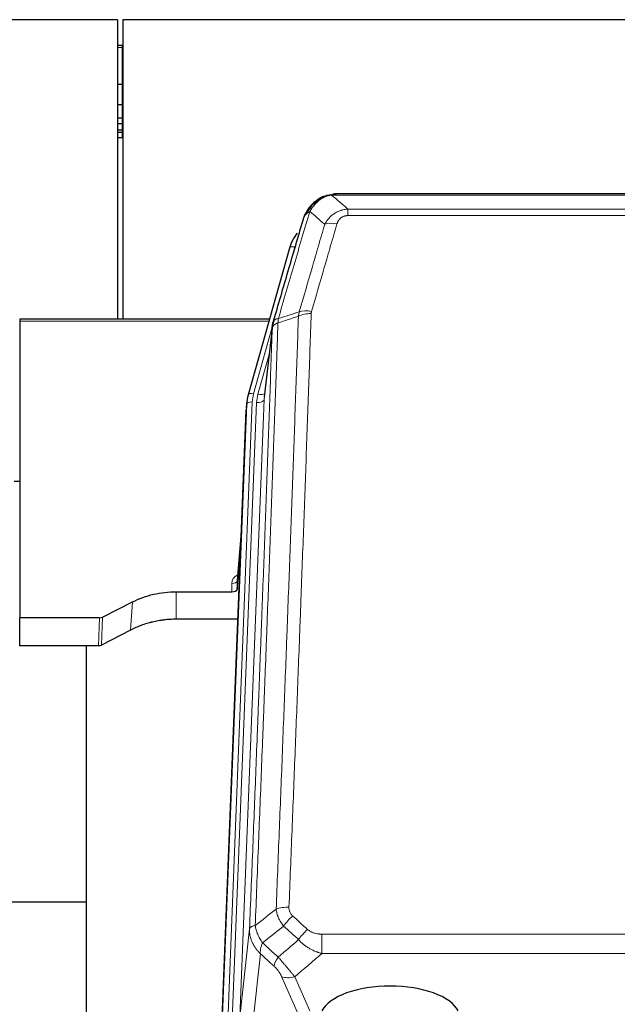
# Model space of a CAD drawing. Header units: inches. Extents: x 0 to 23760, y -13 to 16800.
# Tile 29 of 223: x 4088 to 4409, y 8070 to 8599. Entities that reach past the tile are written whole.
import ezdxf

# ---------------------------------------------------------------- set-up
doc = ezdxf.new("R2010")
doc.units = ezdxf.units.IN
doc.layers.add('254', color=7, linetype='Continuous', true_color=0xffffff)

msp = doc.modelspace()

# ---------------------------------------------------------------- linework, layer by layer
at = {"layer": '254', "color": 2, "linetype": 'Continuous', "lineweight": 25}
for p, q in [((4140.239, 8599.113), (2765.239, 8599.113)), ((4140.239, 8599.113), (4140.239, 8438.225)), ((5260.239, 8599.113), (4143.239, 8599.113)), ((4143.239, 8599.113), (4143.239, 8438.225)), ((4142.739, 8585.248), (4140.223, 8585.248)), ((4143.245, 8585.248), (4142.739, 8585.248)), ((4142.739, 8564.365), (4140.223, 8564.365)), ((4143.245, 8564.365), (4142.739, 8564.365)), ((4142.739, 8553.278), (4140.223, 8553.278)), ((4143.245, 8553.278), (4142.739, 8553.278)), ((4142.739, 8546.278), (4140.223, 8546.278)), ((4143.245, 8546.278), (4142.739, 8546.278)), ((4142.739, 8543.23), (4140.223, 8543.23)), ((4143.245, 8543.23), (4142.739, 8543.23)), ((4142.739, 8539.834), (4140.223, 8539.834)), ((4142.739, 8538.526), (4140.223, 8538.526)), ((4142.739, 8535.665), (4140.223, 8535.665)), ((4143.245, 8539.834), (4142.739, 8539.834)), ((4143.245, 8538.526), (4142.739, 8538.526)), ((4143.245, 8535.665), (4142.739, 8535.665)), ((4250.736, 8504.01), (4250.636, 8503.982)), ((4475.799, 8505.486), (4257.678, 8505.486)), ((4232.685, 8476.395), (4210.511, 8397.508)), ((4221.958, 8438.224), (4087.739, 8438.224)), ((4087.739, 8438.224), (4087.739, 8437.194)), ((4087.739, 8437.194), (4087.739, 8277.713)), ((4223.547, 8434.707), (4219.132, 8396.188)), ((4210.511, 8397.508), (4210.492, 8397.412)), ((4209.83, 8394.046), (4209.456, 8390.787)), ((4196.217, 8056.001), (4209.335, 8389.203)), ((4087.784, 8350.99), (4084.768, 8350.99)), ((4206.844, 8325.931), (4204.636, 8297.732)), ((4204.64, 8292.975), (4206.463, 8316.257)), ((4204.629, 8297.552), (4204.64, 8292.975)), ((4171.739, 8291.725), (4201.641, 8291.725)), ((4132.195, 8278.065), (4148.359, 8286.239)), ((4087.739, 8262.723), (4087.739, 8277.713)), ((4130.696, 8277.713), (4087.739, 8277.713)), ((4204.913, 8276.915), (4171.739, 8276.915)), ((4147.303, 8271.107), (4131.625, 8263.079)), ((4130.126, 8262.723), (4087.739, 8262.723)), ((4123.399, 8262.722), (4123.399, 8049.145)), ((4123.446, 8124.865), (4051.413, 8124.865))]:
    msp.add_line(p, q, dxfattribs=at)
at = {"layer": '254', "color": 110, "linetype": 'Continuous', "lineweight": 13}
for p, q in [((4142.739, 8584.151), (4140.223, 8584.151)), ((4142.739, 8585.248), (4142.739, 8584.151)), ((4143.245, 8584.151), (4142.739, 8584.151)), ((4142.739, 8584.151), (4142.739, 8564.365)), ((4142.739, 8564.365), (4142.739, 8553.278)), ((4142.739, 8553.278), (4142.739, 8546.278)), ((4142.739, 8546.278), (4142.739, 8543.23)), ((4142.739, 8543.23), (4142.739, 8539.834)), ((4142.739, 8539.834), (4142.739, 8538.526)), ((4142.739, 8538.526), (4142.739, 8535.665)), ((4250.636, 8503.982), (4250.568, 8503.825)), ((4478.141, 8504.824), (4255.336, 8504.824)), ((4264.067, 8497.356), (4469.41, 8497.356)), ((4264.067, 8497.356), (4264.067, 8493.822)), ((4469.41, 8493.822), (4264.067, 8493.822)), ((4235.573, 8476.968), (4230.848, 8460.157)), ((4221.671, 8437.194), (4087.739, 8437.194)), ((4223.472, 8433.916), (4213.399, 8398.082)), ((4223.418, 8433.195), (4219.041, 8395.015)), ((4221.773, 8419.227), (4215.747, 8397.789)), ((4196.597, 8059.439), (4209.708, 8392.461)), ((4212.702, 8393.681), (4199.591, 8060.659)), ((4201.983, 8061.494), (4215.049, 8393.388)), ((4219.041, 8395.015), (4205.975, 8063.121)), ((4209.708, 8392.461), (4209.335, 8389.203)), ((4206.836, 8325.739), (4204.629, 8297.552)), ((4171.739, 8291.725), (4171.739, 8276.915)), ((4201.641, 8291.725), (4201.631, 8296.141)), ((4148.359, 8286.239), (4147.303, 8271.107)), ((4130.126, 8262.723), (4130.696, 8277.713)), ((4132.195, 8278.065), (4131.625, 8263.079)), ((4205.975, 8063.121), (4211.223, 8110.527)), ((4250.153, 8107.727), (4250.153, 8097.295)), ((4250.153, 8107.727), (4483.325, 8107.727)), ((4217.038, 8097.176), (4211.813, 8049.976)), ((4483.325, 8097.295), (4250.153, 8097.295)), ((4236.776, 8065.994), (4228.464, 8084.925)), ((4235.526, 8084.776), (4243.583, 8066.424))]:
    msp.add_line(p, q, dxfattribs=at)
for centre, major_axis, ratio, start_param, end_param in [((4258.22, 8483.601), (-9.598, 2.808), 0.562843, 4.8755761, 5.6185342), ((4235.573, 8475.583), (-2.888, 0.812), 0.4480327, 4.837666, 6.2831701), ((4244.372, 8435.545), (9.994, -0.345), 0.559112, 1.5901207, 2.34753), ((4244.559, 8436.718), (9.604, -2.788), 0.5442898, 1.7274916, 2.473129), ((4213.399, 8396.697), (-2.888, 0.812), 0.4480327, 4.837666, 6.2831701), ((4236.72, 8392.931), (24.033, -0.038), 0.8858289, 2.8989744, 3.1081259), ((4239.067, 8392.638), (24.033, -0.038), 0.8858289, 2.8989744, 3.1081259), ((4215.747, 8399.636), (-3.851, 1.082), 0.4480327, 1.6960734, 2.8915811), ((4212.702, 8392.296), (-2.998, 0.118), 0.4614673, 4.7305545, 6.248991), ((4215.049, 8395.235), (-3.997, 0.157), 0.4614673, 1.5889619, 3.1073983), ((4207.635, 8296.141), (6.003, -0.046), 0.8757409, 2.0547277, 3.1504318), ((4201.631, 8297.595), (3, 0.007), 0.4848086, 4.7112485, 6.2484184), ((4232.413, 8117.818), (9.992, -0.404), 0.431453, 1.5882535, 2.3480729), ((4234.385, 8113.225), (-6.729, -7.397), 0.3051216, 4.388767, 5.1358022), ((4242.394, 8105.932), (6.736, 7.391), 0.3030979, 1.2497453, 1.9956357), ((4231.439, 8096.545), (6.719, 7.407), 0.3029797, 1.994528, 2.7400357), ((4235.526, 8090.947), (9.156, 4.02), 0.5833249, 3.617995, 4.4616661)]:
    msp.add_ellipse(centre, major_axis=major_axis, ratio=ratio, start_param=start_param, end_param=end_param, dxfattribs=at)
at = {"layer": '254', "color": 2, "linetype": 'Continuous', "lineweight": 25}
for centre, major_axis, ratio, start_param, end_param in [((4258.88, 8470.381), (27.014, -0.465), 0.8900028, 2.5369186, 2.912319), ((4236.72, 8391.545), (27.027, -0.37), 0.8864308, 2.9096812, 3.1188327), ((4201.642, 8293.019), (-3, 0), 0.4313147, 1.5706417, 3.1078116), ((4130.693, 8280.342), (3, -0.011), 0.8761328, 4.7166989, 5.239903), ((4130.124, 8265.386), (3, -0.007), 0.8874311, 4.7150805, 5.2382846), ((4286.739, 8062.452), (-37.64, 0), 0.4617486, 3.372107, 6.0525728)]:
    msp.add_ellipse(centre, major_axis=major_axis, ratio=ratio, start_param=start_param, end_param=end_param, dxfattribs=at)
for points, knots in [([(4245.524, 8500.099), (4245.71, 8500.294), (4245.899, 8500.484), (4246.671, 8501.227), (4247.281, 8501.743), (4248.551, 8502.681), (4249.21, 8503.103), (4250.112, 8503.596), (4250.339, 8503.713), (4250.568, 8503.825)], [0, 0, 0, 0, 0.125, 0.125, 0.5, 0.5, 0.875, 0.875, 1, 1, 1, 1]), ([(4250.568, 8503.825), (4251.025, 8504.048), (4251.489, 8504.247), (4253.36, 8504.949), (4254.796, 8505.255), (4256.207, 8505.344)], [0, 0, 0, 0, 0.25, 0.25, 1, 1, 1, 1]), ([(4250.736, 8504.01), (4251.314, 8504.26), (4251.902, 8504.479), (4252.583, 8504.694), (4252.67, 8504.721), (4252.758, 8504.747)], [0, 0, 0, 0, 0.8717446, 0.8717446, 1, 1, 1, 1]), ([(4257.878, 8505.484), (4257.864, 8505.484), (4257.836, 8505.485), (4257.794, 8505.485), (4257.753, 8505.486), (4257.714, 8505.486), (4257.676, 8505.486), (4257.638, 8505.486), (4257.602, 8505.486), (4257.567, 8505.485), (4257.532, 8505.485), (4257.499, 8505.484), (4257.467, 8505.484), (4257.436, 8505.483), (4257.406, 8505.482), (4257.377, 8505.481), (4257.349, 8505.48), (4257.322, 8505.479), (4257.297, 8505.478), (4257.272, 8505.477), (4257.248, 8505.475), (4257.226, 8505.474), (4257.204, 8505.473), (4257.184, 8505.472), (4257.164, 8505.471), (4257.146, 8505.47), (4257.128, 8505.469), (4257.112, 8505.467), (4257.097, 8505.466), (4257.083, 8505.465), (4257.07, 8505.465), (4257.057, 8505.464), (4257.046, 8505.463), (4257.037, 8505.462), (4257.028, 8505.461), (4257.02, 8505.461), (4257.013, 8505.46), (4257.007, 8505.46), (4257.003, 8505.459), (4256.99, 8505.458), (4256.969, 8505.457), (4256.94, 8505.454), (4256.912, 8505.452), (4256.883, 8505.449), (4256.855, 8505.446), (4256.828, 8505.443), (4256.801, 8505.44), (4256.774, 8505.437), (4256.747, 8505.434), (4256.721, 8505.431), (4256.695, 8505.428), (4256.669, 8505.424), (4256.644, 8505.421), (4256.619, 8505.418), (4256.594, 8505.414), (4256.57, 8505.411), (4256.546, 8505.407), (4256.522, 8505.403), (4256.499, 8505.4), (4256.476, 8505.396), (4256.453, 8505.392), (4256.431, 8505.388), (4256.409, 8505.385), (4256.387, 8505.381), (4256.366, 8505.377), (4256.345, 8505.373), (4256.324, 8505.369), (4256.304, 8505.365), (4256.284, 8505.361), (4256.264, 8505.356), (4256.244, 8505.352), (4256.225, 8505.348), (4256.213, 8505.345), (4256.207, 8505.344)], [0, 0, 0, 0, 0.0247661, 0.0489206, 0.0724636, 0.0953949, 0.1177147, 0.1394229, 0.1605195, 0.1810045, 0.2008779, 0.2201398, 0.23879, 0.2568287, 0.2742558, 0.2910713, 0.3072753, 0.3228676, 0.3378484, 0.3522176, 0.3659752, 0.3791212, 0.3916556, 0.4035785, 0.4148897, 0.4255894, 0.4356775, 0.445154, 0.454019, 0.4622723, 0.4699141, 0.4769443, 0.4833629, 0.48917, 0.4943654, 0.4989493, 0.5029216, 0.5062824, 0.5090316, 0.5111692, 0.5284651, 0.5456049, 0.5625886, 0.5794163, 0.5960881, 0.612604, 0.6289642, 0.6451687, 0.6612176, 0.6771111, 0.6928491, 0.7084319, 0.7238594, 0.7391318, 0.7542492, 0.7692118, 0.7840195, 0.7986726, 0.8131712, 0.8275153, 0.8417051, 0.8557408, 0.8696224, 0.8833501, 0.8969241, 0.9103445, 0.9236114, 0.936725, 0.9496856, 0.9624932, 0.975148, 0.9876502, 1, 1, 1, 1]), ([(4240.656, 8493.19), (4241.268, 8494.929), (4242.164, 8496.618), (4243.694, 8498.654), (4244.104, 8499.145), (4244.539, 8499.614)], [0, 0, 0, 0, 0.75, 0.75, 1, 1, 1, 1]), ([(4244.159, 8499.144), (4244.216, 8499.246), (4244.285, 8499.349), (4244.421, 8499.505), (4244.477, 8499.561), (4244.539, 8499.614)], [0, 0, 0, 0, 0.6295096, 0.6295096, 1, 1, 1, 1]), ([(4244.539, 8499.614), (4244.756, 8499.849), (4244.98, 8500.078), (4245.853, 8500.928), (4246.544, 8501.509), (4247.271, 8502.035)], [0, 0, 0, 0, 0.2626999, 0.2626999, 1, 1, 1, 1]), ([(4240.017, 8491.415), (4240.023, 8491.438), (4240.035, 8491.482), (4240.053, 8491.547), (4240.071, 8491.613), (4240.089, 8491.678), (4240.108, 8491.743), (4240.127, 8491.808), (4240.146, 8491.873), (4240.165, 8491.937), (4240.184, 8492.001), (4240.203, 8492.064), (4240.223, 8492.128), (4240.243, 8492.191), (4240.263, 8492.253), (4240.283, 8492.316), (4240.303, 8492.378), (4240.323, 8492.44), (4240.344, 8492.502), (4240.365, 8492.563), (4240.385, 8492.624), (4240.406, 8492.685), (4240.427, 8492.745), (4240.449, 8492.805), (4240.47, 8492.865), (4240.492, 8492.925), (4240.513, 8492.984), (4240.535, 8493.043), (4240.557, 8493.102), (4240.579, 8493.16), (4240.601, 8493.218), (4240.623, 8493.276), (4240.645, 8493.334), (4240.668, 8493.391), (4240.69, 8493.448), (4240.713, 8493.505), (4240.736, 8493.561), (4240.758, 8493.618), (4240.781, 8493.673), (4240.804, 8493.729), (4240.828, 8493.784), (4240.851, 8493.839), (4240.874, 8493.894), (4240.897, 8493.949), (4240.921, 8494.003), (4240.944, 8494.057), (4240.968, 8494.11), (4240.992, 8494.164), (4241.016, 8494.217), (4241.039, 8494.269), (4241.063, 8494.322), (4241.087, 8494.374), (4241.111, 8494.426), (4241.136, 8494.478), (4241.16, 8494.529), (4241.184, 8494.58), (4241.208, 8494.631), (4241.233, 8494.681), (4241.257, 8494.732), (4241.282, 8494.782), (4241.306, 8494.831), (4241.331, 8494.881), (4241.355, 8494.93), (4241.38, 8494.979), (4241.405, 8495.027), (4241.429, 8495.076), (4241.448, 8495.112), (4241.458, 8495.132), (4241.46, 8495.136)], [0, 0, 0, 0, 0.0171812, 0.0343046, 0.0513704, 0.0683783, 0.0853286, 0.1022212, 0.119056, 0.1358331, 0.1525524, 0.1692141, 0.185818, 0.2023642, 0.2188526, 0.2352834, 0.2516564, 0.2679717, 0.2842292, 0.3004291, 0.3165712, 0.3326555, 0.3486822, 0.3646511, 0.3805623, 0.3964158, 0.4122116, 0.4279496, 0.4436299, 0.4592525, 0.4748173, 0.4903244, 0.5057738, 0.5211655, 0.5364994, 0.5517757, 0.5669942, 0.5821549, 0.597258, 0.6123033, 0.6272909, 0.6422208, 0.6570929, 0.6719073, 0.686664, 0.701363, 0.7160042, 0.7305878, 0.7451136, 0.7595816, 0.773992, 0.7883446, 0.8026395, 0.8168767, 0.8310561, 0.8451778, 0.8592418, 0.8732481, 0.8871967, 0.9010875, 0.9149206, 0.928696, 0.9424136, 0.9560736, 0.9696758, 0.9832203, 0.996707, 1, 1, 1, 1]), ([(4240.017, 8491.415), (4240.101, 8491.876), (4240.243, 8492.327), (4240.506, 8492.906), (4240.578, 8493.049), (4240.656, 8493.19)], [0, 0, 0, 0, 0.75, 0.75, 1, 1, 1, 1]), ([(4223.974, 8436.646), (4226.66, 8445.857), (4229.34, 8455.027), (4233.35, 8468.72), (4234.686, 8473.274), (4237.354, 8482.36), (4238.686, 8486.893), (4240.017, 8491.415)], [0, 0, 0, 0, 0.5, 0.5, 0.75, 0.75, 1, 1, 1, 1]), ([(4223.418, 8433.195), (4223.418, 8433.206), (4223.42, 8433.246), (4223.423, 8433.332), (4223.43, 8433.471), (4223.442, 8433.664), (4223.46, 8433.91), (4223.489, 8434.209), (4223.531, 8434.561), (4223.575, 8434.861), (4223.613, 8435.092), (4223.639, 8435.235), (4223.665, 8435.374), (4223.692, 8435.51), (4223.719, 8435.641), (4223.747, 8435.768), (4223.775, 8435.891), (4223.803, 8436.011), (4223.832, 8436.126), (4223.86, 8436.238), (4223.889, 8436.345), (4223.917, 8436.449), (4223.946, 8436.549), (4223.965, 8436.614), (4223.974, 8436.646)], [0, 0, 0, 0, 0.0092499, 0.0337179, 0.073404, 0.128308, 0.1984299, 0.2837694, 0.3843264, 0.5001005, 0.5424888, 0.5838484, 0.6241794, 0.6634821, 0.7017567, 0.7390032, 0.7752221, 0.8104134, 0.8445775, 0.8777146, 0.909825, 0.9409091, 0.9709673, 1, 1, 1, 1]), ([(4148.359, 8286.239), (4151.893, 8288.025), (4155.694, 8289.405), (4163.577, 8291.254), (4167.658, 8291.725), (4171.739, 8291.725)], [0, 0, 0, 0, 0.5, 0.5, 1, 1, 1, 1]), ([(4171.739, 8276.915), (4170.669, 8276.915), (4168.534, 8276.853), (4166.408, 8276.666), (4165.082, 8276.511), (4164.817, 8276.478), (4164.289, 8276.409), (4163.497, 8276.298), (4162.709, 8276.171), (4161.139, 8275.894), (4160.099, 8275.678), (4158.937, 8275.401), (4158.808, 8275.37), (4158.55, 8275.307), (4158.164, 8275.21), (4157.269, 8274.976), (4156.508, 8274.759), (4154.998, 8274.303), (4153.011, 8273.638), (4151.077, 8272.861), (4149.17, 8272.027), (4148.229, 8271.582), (4147.303, 8271.107)], [0, 0, 0, 0, 0.125, 0.25, 0.25, 0.28125, 0.28125, 0.3125, 0.375, 0.375, 0.5, 0.5, 0.515625, 0.515625, 0.53125, 0.5625, 0.625, 0.625, 0.75, 0.875, 0.875, 1, 1, 1, 1])]:
    msp.add_open_spline(points, degree=3, knots=knots, dxfattribs=at)
at = {"layer": '254', "color": 110, "linetype": 'Continuous', "lineweight": 13}
for points, knots in [([(4246.749, 8500.311), (4246.898, 8500.47), (4247.05, 8500.625), (4247.664, 8501.234), (4248.143, 8501.662), (4249.138, 8502.448), (4249.652, 8502.807), (4250.359, 8503.231), (4250.538, 8503.333), (4250.718, 8503.43)], [0, 0, 0, 0, 0.125, 0.125, 0.5, 0.5, 0.875, 0.875, 1, 1, 1, 1]), ([(4250.568, 8503.825), (4250.566, 8503.795), (4250.568, 8503.762), (4250.581, 8503.677), (4250.597, 8503.621), (4250.645, 8503.517), (4250.678, 8503.469), (4250.718, 8503.43)], [0, 0, 0, 0, 0.25, 0.25, 0.625, 0.625, 1, 1, 1, 1]), ([(4250.718, 8503.43), (4251.078, 8503.625), (4251.446, 8503.801), (4252.94, 8504.428), (4254.116, 8504.722), (4255.336, 8504.824)], [0, 0, 0, 0, 0.25, 0.25, 1, 1, 1, 1]), ([(4256.207, 8505.344), (4256.199, 8505.342), (4256.183, 8505.338), (4256.159, 8505.333), (4256.136, 8505.327), (4256.113, 8505.321), (4256.09, 8505.315), (4256.068, 8505.309), (4256.046, 8505.303), (4256.024, 8505.297), (4256.003, 8505.291), (4255.982, 8505.285), (4255.961, 8505.278), (4255.941, 8505.272), (4255.921, 8505.265), (4255.901, 8505.259), (4255.882, 8505.252), (4255.863, 8505.245), (4255.844, 8505.238), (4255.826, 8505.232), (4255.808, 8505.225), (4255.79, 8505.217), (4255.773, 8505.21), (4255.756, 8505.203), (4255.739, 8505.196), (4255.723, 8505.188), (4255.707, 8505.181), (4255.691, 8505.173), (4255.676, 8505.166), (4255.661, 8505.158), (4255.646, 8505.15), (4255.632, 8505.143), (4255.618, 8505.135), (4255.604, 8505.127), (4255.591, 8505.119), (4255.578, 8505.111), (4255.565, 8505.103), (4255.553, 8505.094), (4255.541, 8505.086), (4255.529, 8505.078), (4255.518, 8505.07), (4255.507, 8505.061), (4255.496, 8505.053), (4255.486, 8505.044), (4255.476, 8505.035), (4255.466, 8505.027), (4255.456, 8505.018), (4255.447, 8505.009), (4255.439, 8505.001), (4255.43, 8504.992), (4255.422, 8504.983), (4255.414, 8504.974), (4255.407, 8504.965), (4255.4, 8504.956), (4255.393, 8504.946), (4255.387, 8504.937), (4255.381, 8504.928), (4255.375, 8504.919), (4255.37, 8504.909), (4255.365, 8504.9), (4255.36, 8504.891), (4255.355, 8504.881), (4255.351, 8504.872), (4255.348, 8504.862), (4255.344, 8504.853), (4255.341, 8504.843), (4255.338, 8504.833), (4255.337, 8504.827), (4255.336, 8504.824)], [0, 0, 0, 0, 0.0185022, 0.0368847, 0.0551481, 0.073293, 0.0913199, 0.1092294, 0.1270222, 0.1446988, 0.1622598, 0.1797059, 0.1970378, 0.2142561, 0.2313614, 0.2483544, 0.265236, 0.2820066, 0.2986672, 0.3152184, 0.331661, 0.3479958, 0.3642235, 0.380345, 0.3963611, 0.4122725, 0.4280803, 0.4437851, 0.459388, 0.4748898, 0.4902915, 0.5055939, 0.5207981, 0.535905, 0.5509156, 0.565831, 0.5806521, 0.5953801, 0.6100159, 0.6245607, 0.6390157, 0.6533819, 0.6676604, 0.6818526, 0.6959596, 0.7099825, 0.7239227, 0.7377815, 0.75156, 0.7652597, 0.7788818, 0.7924277, 0.8058989, 0.8192966, 0.8326224, 0.8458776, 0.8590638, 0.8721825, 0.8852351, 0.8982233, 0.9111485, 0.9240124, 0.9368166, 0.9495628, 0.9622525, 0.9748874, 0.9874694, 1, 1, 1, 1]), ([(4241.866, 8494.774), (4242.565, 8496.227), (4243.436, 8497.621), (4244.796, 8499.304), (4245.153, 8499.71), (4245.524, 8500.099)], [0, 0, 0, 0, 0.75, 0.75, 1, 1, 1, 1]), ([(4243.573, 8496.104), (4244.266, 8497.22), (4245.033, 8498.317), (4246.159, 8499.667), (4246.45, 8499.995), (4246.749, 8500.311)], [0, 0, 0, 0, 0.75, 0.75, 1, 1, 1, 1]), ([(4244.539, 8499.614), (4244.569, 8499.641), (4244.602, 8499.667), (4244.736, 8499.768), (4244.849, 8499.838), (4245.099, 8499.96), (4245.235, 8500.012), (4245.426, 8500.072), (4245.475, 8500.086), (4245.524, 8500.099)], [0, 0, 0, 0, 0.125, 0.125, 0.5, 0.5, 0.875, 0.875, 1, 1, 1, 1]), ([(4245.524, 8500.099), (4245.623, 8500.125), (4245.724, 8500.148), (4245.981, 8500.199), (4246.139, 8500.222), (4246.449, 8500.267), (4246.603, 8500.287), (4246.749, 8500.311)], [0, 0, 0, 0, 0.25, 0.25, 0.625, 0.625, 1, 1, 1, 1]), ([(4243.573, 8496.104), (4242.175, 8491.35), (4240.776, 8486.584), (4237.974, 8477.028), (4236.571, 8472.238), (4232.357, 8457.835), (4229.542, 8448.188), (4226.719, 8438.495)], [0, 0, 0, 0, 0.25, 0.25, 0.5, 0.5, 1, 1, 1, 1]), ([(4240.656, 8493.19), (4240.695, 8493.26), (4240.735, 8493.33), (4240.903, 8493.608), (4241.042, 8493.812), (4241.345, 8494.208), (4241.51, 8494.401), (4241.745, 8494.651), (4241.805, 8494.713), (4241.866, 8494.774)], [0, 0, 0, 0, 0.125, 0.125, 0.5, 0.5, 0.875, 0.875, 1, 1, 1, 1]), ([(4241.866, 8494.774), (4241.989, 8494.896), (4242.117, 8495.016), (4242.449, 8495.308), (4242.66, 8495.476), (4243.102, 8495.801), (4243.333, 8495.956), (4243.573, 8496.104)], [0, 0, 0, 0, 0.25, 0.25, 0.625, 0.625, 1, 1, 1, 1]), ([(4251.64, 8489.142), (4251.938, 8489.71), (4252.264, 8490.257), (4252.977, 8491.309), (4253.364, 8491.813), (4253.992, 8492.535), (4254.264, 8492.829), (4254.549, 8493.114), (4254.664, 8493.227), (4254.722, 8493.283), (4254.898, 8493.449), (4255.017, 8493.559), (4255.619, 8494.094), (4256.128, 8494.491), (4256.8, 8494.946), (4256.937, 8495.035), (4257.144, 8495.165), (4257.213, 8495.207), (4257.353, 8495.292), (4257.423, 8495.333), (4257.775, 8495.538), (4258.062, 8495.692), (4258.938, 8496.126), (4259.543, 8496.376), (4260.247, 8496.613), (4260.325, 8496.639), (4260.483, 8496.689), (4260.562, 8496.713), (4260.8, 8496.785), (4260.959, 8496.83), (4261.439, 8496.957), (4261.762, 8497.031), (4262.737, 8497.222), (4263.397, 8497.309), (4264.067, 8497.356)], [0, 0, 0, 0, 0.125, 0.125, 0.25, 0.25, 0.3125, 0.328125, 0.328125, 0.34375, 0.34375, 0.375, 0.375, 0.5, 0.5, 0.53125, 0.53125, 0.546875, 0.546875, 0.5625, 0.5625, 0.625, 0.625, 0.75, 0.75, 0.765625, 0.765625, 0.78125, 0.78125, 0.8125, 0.8125, 0.875, 0.875, 1, 1, 1, 1]), ([(4258.22, 8489.387), (4258.241, 8489.459), (4258.264, 8489.531), (4258.31, 8489.675), (4258.334, 8489.746), (4258.409, 8489.959), (4258.464, 8490.1), (4258.582, 8490.378), (4258.645, 8490.516), (4258.782, 8490.787), (4258.855, 8490.921), (4259.012, 8491.185), (4259.096, 8491.316), (4259.231, 8491.508), (4259.278, 8491.571), (4259.374, 8491.697), (4259.424, 8491.76), (4259.578, 8491.944), (4259.686, 8492.063), (4259.914, 8492.292), (4260.034, 8492.402), (4260.223, 8492.561), (4260.32, 8492.639), (4260.421, 8492.714), (4260.49, 8492.763), (4260.524, 8492.788), (4260.699, 8492.908), (4260.843, 8492.997), (4261.29, 8493.246), (4261.607, 8493.385), (4262.027, 8493.525), (4262.112, 8493.551), (4262.285, 8493.6), (4262.372, 8493.622), (4262.634, 8493.684), (4262.81, 8493.718), (4263.164, 8493.771), (4263.343, 8493.79), (4263.703, 8493.816), (4263.885, 8493.822), (4264.067, 8493.822)], [0, 0, 0, 0, 0.03125, 0.03125, 0.0625, 0.0625, 0.125, 0.125, 0.1875, 0.1875, 0.25, 0.25, 0.3125, 0.3125, 0.34375, 0.34375, 0.375, 0.375, 0.4375, 0.4375, 0.5, 0.5, 0.53125, 0.546875, 0.546875, 0.5625, 0.5625, 0.625, 0.625, 0.75, 0.75, 0.78125, 0.78125, 0.8125, 0.8125, 0.875, 0.875, 0.9375, 0.9375, 1, 1, 1, 1]), ([(4237.963, 8442.145), (4240.251, 8450.038), (4242.535, 8457.901), (4245.955, 8469.651), (4247.093, 8473.56), (4249.369, 8481.363), (4250.505, 8485.256), (4251.64, 8489.142)], [0, 0, 0, 0, 0.5, 0.5, 0.75, 0.75, 1, 1, 1, 1]), ([(4258.22, 8489.387), (4257.086, 8485.495), (4255.951, 8481.595), (4253.679, 8473.78), (4252.541, 8469.865), (4249.126, 8458.097), (4246.845, 8450.221), (4244.559, 8442.316)], [0, 0, 0, 0, 0.25, 0.25, 0.5, 0.5, 1, 1, 1, 1]), ([(4225.53, 8121.175), (4226.088, 8134.988), (4227.19, 8162.483), (4228.8, 8203.335), (4229.844, 8230.309), (4230.615, 8250.442), (4230.998, 8260.484), (4231.377, 8270.489), (4231.629, 8277.151), (4231.754, 8280.478), (4232.379, 8297.092), (4232.87, 8310.312), (4233.597, 8330.037), (4233.837, 8336.593), (4234.313, 8349.667), (4234.55, 8356.185), (4235.253, 8375.683), (4236.174, 8401.53), (4237.066, 8427.075), (4237.504, 8439.773)], [0, 0, 0, 0, 0.125, 0.25, 0.375, 0.375, 0.4375, 0.46875, 0.46875, 0.5, 0.5, 0.625, 0.625, 0.6875, 0.6875, 0.75, 0.75, 0.875, 1, 1, 1, 1]), ([(4244.372, 8441.139), (4243.934, 8428.425), (4243.044, 8402.847), (4242.123, 8376.968), (4241.421, 8357.445), (4241.185, 8350.918), (4240.709, 8337.827), (4240.469, 8331.263), (4239.744, 8311.514), (4239.253, 8298.277), (4238.629, 8281.641), (4238.504, 8278.31), (4238.253, 8271.64), (4237.874, 8261.622), (4237.492, 8251.567), (4236.721, 8231.409), (4235.679, 8204.4), (4234.071, 8163.496), (4232.971, 8135.966), (4232.413, 8122.136)], [0, 0, 0, 0, 0.125, 0.25, 0.25, 0.3125, 0.3125, 0.375, 0.375, 0.5, 0.5, 0.53125, 0.53125, 0.5625, 0.625, 0.625, 0.75, 0.875, 1, 1, 1, 1]), ([(4244.372, 8441.139), (4244.379, 8441.338), (4244.398, 8441.535), (4244.46, 8441.928), (4244.503, 8442.122), (4244.559, 8442.316)], [0, 0, 0, 0, 0.5, 0.5, 1, 1, 1, 1]), ([(4226.507, 8436.204), (4226.452, 8434.592), (4226.396, 8432.979), (4226.284, 8429.75), (4226.115, 8424.902), (4225.72, 8413.567), (4225.376, 8403.808), (4224.683, 8384.231), (4223.743, 8357.975), (4222.284, 8318.13), (4221.28, 8291.26), (4220.706, 8276.058), (4220.642, 8274.368), (4220.514, 8270.985), (4220.321, 8265.908), (4219.87, 8254.037), (4219.479, 8243.823), (4219.15, 8235.288), (4219.084, 8233.58), (4218.952, 8230.162), (4218.754, 8225.032), (4218.289, 8213.04), (4217.886, 8202.724), (4217.074, 8182.042), (4215.977, 8154.334), (4214.85, 8126.361), (4214.278, 8112.308)], [0, 0, 0, 0, 0.015625, 0.015625, 0.03125, 0.0625, 0.125, 0.125, 0.25, 0.375, 0.5, 0.5, 0.515625, 0.515625, 0.53125, 0.5625, 0.625, 0.625, 0.640625, 0.640625, 0.65625, 0.6875, 0.75, 0.75, 0.875, 1, 1, 1, 1]), ([(4226.507, 8436.204), (4226.495, 8436.199), (4226.469, 8436.19), (4226.431, 8436.175), (4226.393, 8436.161), (4226.355, 8436.146), (4226.317, 8436.131), (4226.278, 8436.115), (4226.24, 8436.099), (4226.201, 8436.083), (4226.162, 8436.067), (4226.124, 8436.051), (4226.085, 8436.034), (4226.046, 8436.017), (4226.007, 8435.999), (4225.968, 8435.982), (4225.929, 8435.964), (4225.89, 8435.946), (4225.85, 8435.927), (4225.811, 8435.908), (4225.772, 8435.889), (4225.733, 8435.87), (4225.693, 8435.85), (4225.654, 8435.83), (4225.615, 8435.81), (4225.576, 8435.789), (4225.537, 8435.768), (4225.498, 8435.747), (4225.459, 8435.725), (4225.42, 8435.703), (4225.381, 8435.681), (4225.342, 8435.659), (4225.303, 8435.636), (4225.264, 8435.613), (4225.226, 8435.589), (4225.187, 8435.565), (4225.149, 8435.541), (4225.11, 8435.517), (4225.072, 8435.492), (4225.034, 8435.467), (4224.997, 8435.442), (4224.959, 8435.416), (4224.921, 8435.39), (4224.884, 8435.363), (4224.847, 8435.336), (4224.81, 8435.309), (4224.773, 8435.282), (4224.737, 8435.254), (4224.701, 8435.226), (4224.665, 8435.197), (4224.629, 8435.168), (4224.594, 8435.139), (4224.559, 8435.11), (4224.524, 8435.08), (4224.489, 8435.049), (4224.455, 8435.019), (4224.421, 8434.988), (4224.387, 8434.956), (4224.354, 8434.925), (4224.319, 8434.89), (4224.282, 8434.854), (4224.243, 8434.814), (4224.206, 8434.775), (4224.169, 8434.735), (4224.133, 8434.695), (4224.098, 8434.655), (4224.064, 8434.615), (4224.031, 8434.574), (4223.998, 8434.533), (4223.966, 8434.492), (4223.935, 8434.451), (4223.905, 8434.41), (4223.876, 8434.368), (4223.848, 8434.326), (4223.82, 8434.285), (4223.794, 8434.242), (4223.768, 8434.2), (4223.743, 8434.158), (4223.719, 8434.115), (4223.696, 8434.073), (4223.674, 8434.03), (4223.652, 8433.987), (4223.632, 8433.944), (4223.612, 8433.901), (4223.593, 8433.857), (4223.575, 8433.814), (4223.558, 8433.77), (4223.542, 8433.727), (4223.527, 8433.683), (4223.513, 8433.639), (4223.499, 8433.595), (4223.487, 8433.551), (4223.475, 8433.507), (4223.464, 8433.462), (4223.454, 8433.418), (4223.445, 8433.374), (4223.437, 8433.329), (4223.43, 8433.285), (4223.423, 8433.24), (4223.42, 8433.21), (4223.418, 8433.195)], [0, 0, 0, 0, 0.0069372, 0.0139334, 0.0209887, 0.028103, 0.0352764, 0.0425088, 0.0498003, 0.0571509, 0.0645605, 0.0720292, 0.0795569, 0.0871437, 0.0947896, 0.1024945, 0.1102584, 0.1180815, 0.1259636, 0.1339048, 0.141905, 0.1499643, 0.1580827, 0.1662601, 0.1744966, 0.1827922, 0.1911468, 0.1995605, 0.2080333, 0.2165651, 0.225156, 0.233806, 0.2425151, 0.2512832, 0.2601104, 0.2689967, 0.277942, 0.2869465, 0.29601, 0.3051325, 0.3143142, 0.3235549, 0.3328547, 0.3422136, 0.3516315, 0.3611085, 0.3706446, 0.3802398, 0.3898941, 0.3996074, 0.4093798, 0.4192113, 0.4291019, 0.4390515, 0.4490602, 0.459128, 0.4692549, 0.4794409, 0.4896859, 0.4999901, 0.5124905, 0.524991, 0.5374914, 0.5499918, 0.5624922, 0.5749926, 0.587493, 0.5999934, 0.6124937, 0.6249941, 0.6374944, 0.6499948, 0.6624951, 0.6749954, 0.6874957, 0.699996, 0.7124963, 0.7249966, 0.7374968, 0.7499971, 0.7624973, 0.7749976, 0.7874978, 0.799998, 0.8124982, 0.8249984, 0.8374986, 0.8499988, 0.8624989, 0.8749991, 0.8874992, 0.8999993, 0.9124995, 0.9249996, 0.9374997, 0.9499998, 0.9624998, 0.9749999, 0.9875, 1, 1, 1, 1]), ([(4226.719, 8438.495), (4226.311, 8438.46), (4225.938, 8438.39), (4225.28, 8438.187), (4224.994, 8438.053), (4224.523, 8437.731), (4224.337, 8437.543), (4224.073, 8437.123), (4223.996, 8436.892), (4223.974, 8436.646)], [0, 0, 0, 0, 0.25, 0.25, 0.5, 0.5, 0.75, 0.75, 1, 1, 1, 1]), ([(4226.507, 8436.204), (4226.528, 8436.605), (4226.544, 8436.992), (4226.602, 8437.75), (4226.644, 8438.122), (4226.719, 8438.495)], [0, 0, 0, 0, 0.5, 0.5, 1, 1, 1, 1]), ([(4211.223, 8110.527), (4211.793, 8124.527), (4212.917, 8152.395), (4214.011, 8179.998), (4214.821, 8200.602), (4215.222, 8210.879), (4215.686, 8222.826), (4215.884, 8227.937), (4216.015, 8231.342), (4216.081, 8233.044), (4216.409, 8241.546), (4216.799, 8251.722), (4217.249, 8263.547), (4217.441, 8268.605), (4217.569, 8271.975), (4217.633, 8273.659), (4218.205, 8288.803), (4219.207, 8315.572), (4220.661, 8355.265), (4222.067, 8394.499), (4222.973, 8420.348), (4223.418, 8433.195)], [0, 0, 0, 0, 0.125, 0.25, 0.25, 0.3125, 0.34375, 0.359375, 0.359375, 0.375, 0.375, 0.4375, 0.46875, 0.484375, 0.484375, 0.5, 0.5, 0.625, 0.75, 0.875, 1, 1, 1, 1]), ([(4234.385, 8117.524), (4234.219, 8117.676), (4234.061, 8117.835), (4233.875, 8118.042), (4233.838, 8118.084), (4233.766, 8118.168), (4233.731, 8118.211), (4233.626, 8118.341), (4233.559, 8118.428), (4233.367, 8118.694), (4233.132, 8119.059), (4232.942, 8119.444), (4232.816, 8119.741), (4232.777, 8119.841), (4232.722, 8119.993), (4232.705, 8120.044), (4232.671, 8120.147), (4232.655, 8120.198), (4232.579, 8120.455), (4232.531, 8120.662), (4232.459, 8121.079), (4232.434, 8121.288), (4232.407, 8121.71), (4232.405, 8121.922), (4232.413, 8122.136)], [0, 0, 0, 0, 0.125, 0.125, 0.15625, 0.15625, 0.1875, 0.1875, 0.25, 0.25, 0.375, 0.5, 0.5, 0.5625, 0.5625, 0.59375, 0.59375, 0.625, 0.625, 0.75, 0.75, 0.875, 0.875, 1, 1, 1, 1]), ([(4229.563, 8112.057), (4229.272, 8112.401), (4228.995, 8112.753), (4228.667, 8113.2), (4228.602, 8113.29), (4228.474, 8113.471), (4228.41, 8113.562), (4228.224, 8113.835), (4228.103, 8114.019), (4227.754, 8114.572), (4227.319, 8115.318), (4226.947, 8116.081), (4226.691, 8116.66), (4226.609, 8116.854), (4226.493, 8117.147), (4226.456, 8117.245), (4226.382, 8117.441), (4226.347, 8117.539), (4226.174, 8118.03), (4226.054, 8118.423), (4225.846, 8119.208), (4225.673, 8119.994), (4225.566, 8120.781), (4225.53, 8121.175)], [0, 0, 0, 0, 0.125, 0.125, 0.15625, 0.15625, 0.1875, 0.1875, 0.25, 0.25, 0.375, 0.5, 0.5, 0.5625, 0.5625, 0.59375, 0.59375, 0.625, 0.625, 0.75, 0.75, 0.875, 1, 1, 1, 1]), ([(4214.278, 8112.308), (4214.052, 8112.271), (4213.836, 8112.229), (4213.425, 8112.133), (4213.231, 8112.08), (4212.867, 8111.964), (4212.697, 8111.901), (4212.383, 8111.765), (4212.239, 8111.692), (4211.977, 8111.539), (4211.86, 8111.458), (4211.654, 8111.289), (4211.565, 8111.201), (4211.343, 8110.926), (4211.252, 8110.731), (4211.223, 8110.527)], [0, 0, 0, 0, 0.125, 0.125, 0.25, 0.25, 0.375, 0.375, 0.5, 0.5, 0.625, 0.625, 0.75, 0.75, 1, 1, 1, 1]), ([(4218.143, 8103.062), (4217.64, 8103.811), (4217.178, 8104.577), (4216.552, 8105.739), (4216.354, 8106.128), (4215.982, 8106.909), (4215.808, 8107.3), (4215.32, 8108.474), (4215.042, 8109.256), (4214.586, 8110.8), (4214.407, 8111.563), (4214.278, 8112.308)], [0, 0, 0, 0, 0.25, 0.25, 0.375, 0.375, 0.5, 0.5, 0.75, 0.75, 1, 1, 1, 1]), ([(4217.038, 8097.176), (4217.02, 8097.192), (4216.986, 8097.226), (4216.935, 8097.276), (4216.883, 8097.327), (4216.832, 8097.378), (4216.782, 8097.429), (4216.731, 8097.48), (4216.68, 8097.531), (4216.63, 8097.583), (4216.579, 8097.635), (4216.529, 8097.687), (4216.479, 8097.739), (4216.43, 8097.791), (4216.38, 8097.843), (4216.331, 8097.896), (4216.281, 8097.948), (4216.232, 8098.001), (4216.183, 8098.054), (4216.134, 8098.108), (4216.086, 8098.161), (4216.037, 8098.215), (4215.989, 8098.268), (4215.941, 8098.322), (4215.893, 8098.376), (4215.845, 8098.431), (4215.798, 8098.485), (4215.75, 8098.54), (4215.703, 8098.595), (4215.656, 8098.649), (4215.609, 8098.705), (4215.563, 8098.76), (4215.516, 8098.815), (4215.47, 8098.871), (4215.424, 8098.927), (4215.378, 8098.982), (4215.332, 8099.039), (4215.287, 8099.095), (4215.241, 8099.151), (4215.196, 8099.208), (4215.151, 8099.264), (4215.106, 8099.321), (4215.062, 8099.378), (4215.017, 8099.436), (4214.973, 8099.493), (4214.929, 8099.551), (4214.885, 8099.608), (4214.842, 8099.666), (4214.799, 8099.724), (4214.755, 8099.782), (4214.712, 8099.841), (4214.67, 8099.899), (4214.627, 8099.958), (4214.585, 8100.016), (4214.543, 8100.075), (4214.501, 8100.134), (4214.459, 8100.194), (4214.418, 8100.253), (4214.376, 8100.313), (4214.335, 8100.372), (4214.294, 8100.432), (4214.254, 8100.492), (4214.213, 8100.552), (4214.173, 8100.613), (4214.133, 8100.673), (4214.093, 8100.734), (4214.054, 8100.795), (4214.015, 8100.855), (4213.976, 8100.916), (4213.937, 8100.978), (4213.898, 8101.039), (4213.86, 8101.1), (4213.822, 8101.162), (4213.784, 8101.224), (4213.746, 8101.286), (4213.708, 8101.348), (4213.671, 8101.41), (4213.634, 8101.472), (4213.597, 8101.535), (4213.561, 8101.597), (4213.525, 8101.66), (4213.489, 8101.723), (4213.453, 8101.786), (4213.417, 8101.849), (4213.382, 8101.913), (4213.347, 8101.976), (4213.312, 8102.04), (4213.277, 8102.103), (4213.243, 8102.167), (4213.209, 8102.231), (4213.175, 8102.295), (4213.142, 8102.359), (4213.108, 8102.424), (4213.075, 8102.488), (4213.042, 8102.553), (4213.01, 8102.618), (4212.978, 8102.683), (4212.945, 8102.748), (4212.914, 8102.813), (4212.882, 8102.878), (4212.851, 8102.943), (4212.82, 8103.009), (4212.789, 8103.074), (4212.759, 8103.14), (4212.728, 8103.206), (4212.698, 8103.272), (4212.669, 8103.338), (4212.639, 8103.404), (4212.441, 8103.855), (4212.107, 8104.705), (4211.719, 8105.974), (4211.433, 8107.272), (4211.255, 8108.595), (4211.212, 8109.521), (4211.212, 8110.046), (4211.214, 8110.166), (4211.216, 8110.286), (4211.219, 8110.407), (4211.221, 8110.487), (4211.223, 8110.527)], [0, 0, 0, 0, 0.0045083, 0.0090195, 0.0135338, 0.0180512, 0.0225715, 0.0270949, 0.0316214, 0.0361509, 0.0406834, 0.0452189, 0.0497575, 0.0542992, 0.0588439, 0.0633916, 0.0679424, 0.0724963, 0.0770532, 0.0816132, 0.0861762, 0.0907423, 0.0953114, 0.0998837, 0.104459, 0.1090373, 0.1136188, 0.1182033, 0.1227909, 0.1273815, 0.1319753, 0.1365721, 0.141172, 0.145775, 0.1503811, 0.1549903, 0.1596025, 0.1642179, 0.1688364, 0.1734579, 0.1780826, 0.1827103, 0.1873412, 0.1919752, 0.1966123, 0.2012524, 0.2058957, 0.2105422, 0.2151917, 0.2198443, 0.2245001, 0.229159, 0.233821, 0.2384861, 0.2431544, 0.2478258, 0.2525003, 0.2571779, 0.2618587, 0.2665427, 0.2712297, 0.2759199, 0.2806133, 0.2853097, 0.2900094, 0.2947122, 0.2994181, 0.3041272, 0.3088394, 0.3135548, 0.3182733, 0.322995, 0.3277199, 0.3324479, 0.3371791, 0.3419135, 0.346651, 0.3513917, 0.3561355, 0.3608826, 0.3656328, 0.3703861, 0.3751427, 0.3799024, 0.3846654, 0.3894315, 0.3942008, 0.3989732, 0.4037489, 0.4085278, 0.4133098, 0.4180951, 0.4228835, 0.4276751, 0.43247, 0.437268, 0.4420692, 0.4468737, 0.4516813, 0.4564922, 0.4613063, 0.4661235, 0.470944, 0.4757677, 0.4805947, 0.4854248, 0.4902582, 0.4950947, 0.4999345, 0.5888915, 0.6791125, 0.7706071, 0.8633844, 0.9574535, 0.965938, 0.9744348, 0.9829441, 0.9914659, 1, 1, 1, 1]), ([(4250.153, 8107.727), (4249.799, 8107.727), (4249.445, 8107.737), (4249.005, 8107.764), (4248.916, 8107.77), (4248.74, 8107.784), (4248.652, 8107.791), (4248.389, 8107.816), (4248.214, 8107.835), (4247.692, 8107.902), (4247.347, 8107.959), (4246.664, 8108.098), (4246.327, 8108.181), (4245.659, 8108.375), (4245.329, 8108.487), (4244.964, 8108.631), (4244.923, 8108.648), (4244.842, 8108.681), (4244.722, 8108.731), (4244.444, 8108.854), (4244.213, 8108.967), (4243.758, 8109.205), (4243.467, 8109.38), (4242.91, 8109.764), (4242.645, 8109.973), (4242.394, 8110.202)], [0, 0, 0, 0, 0.125, 0.125, 0.15625, 0.15625, 0.1875, 0.1875, 0.25, 0.25, 0.375, 0.375, 0.5, 0.5, 0.625, 0.625, 0.640625, 0.640625, 0.65625, 0.6875, 0.75, 0.75, 0.875, 0.875, 1, 1, 1, 1]), ([(4217.038, 8097.176), (4216.991, 8097.548), (4216.982, 8097.959), (4217.023, 8098.624), (4217.045, 8098.854), (4217.108, 8099.328), (4217.148, 8099.573), (4217.245, 8100.074), (4217.301, 8100.33), (4217.43, 8100.854), (4217.503, 8101.121), (4217.662, 8101.664), (4217.749, 8101.939), (4217.936, 8102.496), (4218.037, 8102.778), (4218.143, 8103.062)], [0, 0, 0, 0, 0.25, 0.25, 0.375, 0.375, 0.5, 0.5, 0.625, 0.625, 0.75, 0.75, 0.875, 0.875, 1, 1, 1, 1]), ([(4250.153, 8097.295), (4249.555, 8097.447), (4248.887, 8097.641), (4248.223, 8097.861), (4248.076, 8097.911), (4248.003, 8097.936), (4247.782, 8098.013), (4247.636, 8098.065), (4247.198, 8098.225), (4246.908, 8098.336), (4246.047, 8098.686), (4245.481, 8098.938), (4244.369, 8099.483), (4243.822, 8099.776), (4243.015, 8100.246), (4242.616, 8100.489), (4242.222, 8100.744), (4242.026, 8100.874), (4241.961, 8100.917), (4241.831, 8101.005), (4241.767, 8101.049), (4241.188, 8101.449), (4240.692, 8101.82), (4239.736, 8102.598), (4239.277, 8103.003), (4238.398, 8103.848), (4237.977, 8104.288), (4237.577, 8104.746)], [0, 0, 0, 0, 0.125, 0.140625, 0.140625, 0.15625, 0.15625, 0.1875, 0.1875, 0.25, 0.25, 0.375, 0.375, 0.5, 0.5, 0.5625, 0.59375, 0.59375, 0.609375, 0.609375, 0.625, 0.625, 0.75, 0.75, 0.875, 0.875, 1, 1, 1, 1]), ([(4224.377, 8090.524), (4224.597, 8090.325), (4224.813, 8090.118), (4225.239, 8089.689), (4225.448, 8089.466), (4225.706, 8089.177), (4225.758, 8089.119), (4225.859, 8089.002), (4226.01, 8088.826), (4226.157, 8088.649), (4226.443, 8088.292), (4226.626, 8088.052), (4226.975, 8087.567), (4227.143, 8087.322), (4227.322, 8087.044), (4227.342, 8087.013), (4227.381, 8086.951), (4227.439, 8086.859), (4227.572, 8086.644), (4227.68, 8086.462), (4227.887, 8086.099), (4228.015, 8085.86), (4228.253, 8085.389), (4228.363, 8085.156), (4228.464, 8084.925)], [0, 0, 0, 0, 0.125, 0.125, 0.25, 0.25, 0.28125, 0.28125, 0.3125, 0.375, 0.375, 0.5, 0.5, 0.625, 0.625, 0.640625, 0.640625, 0.65625, 0.6875, 0.75, 0.75, 0.875, 0.875, 1, 1, 1, 1]), ([(4235.526, 8084.776), (4235.204, 8085.176), (4234.873, 8085.585), (4234.196, 8086.418), (4233.849, 8086.843), (4233.315, 8087.492), (4233.135, 8087.71), (4232.861, 8088.041), (4232.769, 8088.151), (4232.631, 8088.318), (4232.585, 8088.374), (4232.492, 8088.486), (4232.445, 8088.542), (4232.027, 8089.045), (4231.276, 8089.942), (4230.511, 8090.848), (4229.932, 8091.53), (4229.739, 8091.757), (4229.446, 8092.1), (4229.349, 8092.214), (4229.202, 8092.385), (4229.153, 8092.443), (4229.055, 8092.557), (4229.006, 8092.614), (4228.566, 8093.127), (4228.176, 8093.579), (4227.401, 8094.474), (4227.015, 8094.917), (4226.63, 8095.356)], [0, 0, 0, 0, 0.125, 0.125, 0.25, 0.25, 0.3125, 0.3125, 0.34375, 0.34375, 0.359375, 0.359375, 0.375, 0.375, 0.5, 0.625, 0.625, 0.6875, 0.6875, 0.71875, 0.71875, 0.734375, 0.734375, 0.75, 0.75, 0.875, 0.875, 1, 1, 1, 1])]:
    msp.add_open_spline(points, degree=3, knots=knots, dxfattribs=at)
at = {"layer": '254', "color": 2, "linetype": 'Continuous', "lineweight": 25}
for points, degree in [([(4250.638, 8503.983), (4248.771, 8503.149), (4247.125, 8501.928)], 2), ([(4256.143, 8505.406), (4256.725, 8505.462), (4257.304, 8505.487), (4257.878, 8505.484)], 3), ([(4224.291, 8437.457), (4223.541, 8434.626)], 1)]:
    msp.add_open_spline(points, degree=degree, dxfattribs=at)
at = {"layer": '254', "color": 110, "linetype": 'Continuous', "lineweight": 13}
for points in [[(4255.336, 8504.824), (4258.229, 8502.332), (4261.14, 8499.842), (4264.067, 8497.356)], [(4251.64, 8489.142), (4248.937, 8491.461), (4246.247, 8493.782), (4243.573, 8496.104)], [(4237.504, 8439.773), (4233.838, 8438.581), (4230.172, 8437.392), (4226.507, 8436.204)], [(4226.719, 8438.495), (4230.467, 8439.71), (4234.214, 8440.926), (4237.963, 8442.145)], [(4237.504, 8439.773), (4237.545, 8440.18), (4237.662, 8440.982), (4237.85, 8441.761), (4237.963, 8442.145)], [(4214.278, 8112.308), (4218.027, 8115.268), (4221.778, 8118.224), (4225.53, 8121.175)], [(4234.385, 8117.524), (4237.055, 8115.085), (4239.725, 8112.645), (4242.394, 8110.202)], [(4229.563, 8112.057), (4225.754, 8109.063), (4221.948, 8106.065), (4218.143, 8103.062)], [(4237.577, 8104.746), (4234.906, 8107.185), (4232.234, 8109.622), (4229.563, 8112.057)], [(4218.143, 8103.062), (4220.973, 8100.495), (4223.802, 8097.927), (4226.63, 8095.356)], [(4226.63, 8095.356), (4230.281, 8098.485), (4233.93, 8101.615), (4237.577, 8104.746)], [(4224.377, 8090.524), (4221.931, 8092.743), (4219.484, 8094.96), (4217.038, 8097.176)], [(4250.153, 8097.295), (4245.28, 8093.12), (4240.405, 8088.947), (4235.526, 8084.776)]]:
    msp.add_open_spline(points, degree=3, dxfattribs=at)

doc.saveas('drawing.dxf')
